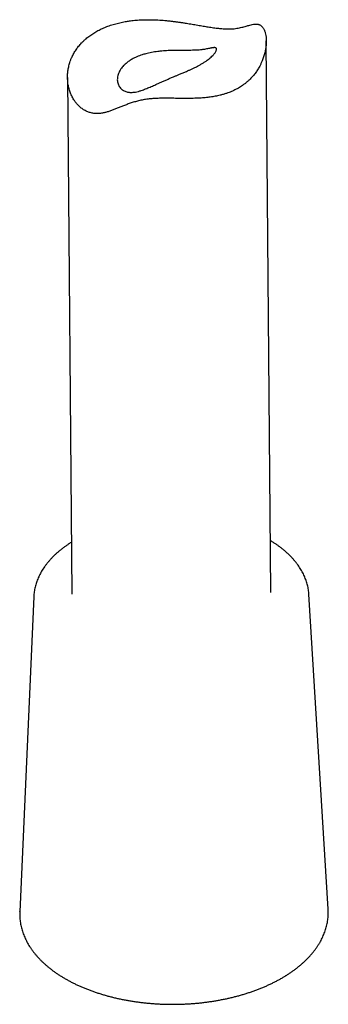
# Model space of a CAD drawing. Header units: millimetres. Extents: x 8 to 1191, y 12 to 1197.
# Tile 14 of 60: x 1132 to 1156, y 236 to 311. Entities that reach past the tile are written whole.
import ezdxf

# ---------------------------------------------------------------- set-up
doc = ezdxf.new("R2010")
doc.units = ezdxf.units.MM

msp = doc.modelspace()

# ---------------------------------------------------------------- linework, layer by layer
at = {"color": 7, "linetype": 'Continuous', "lineweight": 30}
for p, q in [((1151.314, 267.447), (1150.968, 309.049)), ((1135.991, 306.301), (1136.314, 267.322)), ((1136.282, 271.23), (1136.254, 271.213)), ((1133.449, 267.14), (1132.391, 243.359)), ((1155.634, 243.552), (1154.181, 267.312)), ((1154.181, 267.308), (1154.181, 267.312)), ((1132.391, 243.359), (1132.391, 243.364))]:
    msp.add_line(p, q, dxfattribs=at)
for points, knots in [([(1138.85, 310.093), (1138.773, 310.06), (1138.577, 309.978), (1138.279, 309.83), (1137.96, 309.646), (1137.659, 309.442), (1137.409, 309.244), (1137.208, 309.062), (1137.02, 308.874), (1136.824, 308.65), (1136.627, 308.384), (1136.455, 308.105), (1136.324, 307.846), (1136.228, 307.615), (1136.146, 307.38), (1136.072, 307.107), (1136.016, 306.794), (1135.989, 306.478), (1135.99, 306.194), (1136.009, 305.947), (1136.044, 305.701), (1136.106, 305.423), (1136.207, 305.118), (1136.316, 304.873), (1136.42, 304.686), (1136.515, 304.535), (1136.644, 304.358), (1136.816, 304.165), (1136.991, 304.011), (1137.141, 303.902), (1137.26, 303.827), (1137.384, 303.761), (1137.511, 303.704), (1137.64, 303.657), (1137.772, 303.62), (1137.907, 303.592), (1138.045, 303.574), (1138.186, 303.566), (1138.329, 303.568), (1138.473, 303.58), (1138.65, 303.607), (1138.86, 303.656), (1139.105, 303.73), (1139.354, 303.818), (1139.608, 303.917), (1139.869, 304.022), (1140.139, 304.132), (1140.421, 304.241), (1140.715, 304.347), (1141.023, 304.446), (1141.293, 304.52), (1141.519, 304.572), (1141.695, 304.607), (1141.876, 304.637), (1142.059, 304.662), (1142.244, 304.682), (1142.431, 304.697), (1142.62, 304.709), (1142.877, 304.721), (1143.205, 304.727), (1143.557, 304.727), (1143.867, 304.724), (1144.132, 304.72), (1144.397, 304.716), (1144.662, 304.713), (1144.926, 304.712), (1145.189, 304.713), (1145.45, 304.717), (1145.711, 304.725), (1146.016, 304.74), (1146.362, 304.766), (1146.745, 304.81), (1147.121, 304.871), (1147.447, 304.941), (1147.731, 305.016), (1148.02, 305.106), (1148.346, 305.23), (1148.698, 305.396), (1149.032, 305.589), (1149.31, 305.784), (1149.53, 305.964), (1149.726, 306.144), (1149.925, 306.353), (1150.13, 306.604), (1150.314, 306.869), (1150.459, 307.116), (1150.573, 307.341), (1150.676, 307.573), (1150.776, 307.845), (1150.864, 308.155), (1150.927, 308.467), (1150.959, 308.741), (1150.971, 308.992), (1150.966, 309.22), (1150.94, 309.452), (1150.902, 309.632), (1150.862, 309.764), (1150.827, 309.857), (1150.787, 309.942), (1150.743, 310.02), (1150.695, 310.089), (1150.642, 310.15), (1150.586, 310.201), (1150.525, 310.243), (1150.461, 310.276), (1150.387, 310.303), (1150.301, 310.321), (1150.203, 310.327), (1150.101, 310.323), (1149.976, 310.307), (1149.826, 310.275), (1149.668, 310.233), (1149.515, 310.189), (1149.368, 310.146), (1149.206, 310.1), (1149.034, 310.056), (1148.85, 310.017), (1148.652, 309.984), (1148.44, 309.962), (1148.21, 309.952), (1147.994, 309.954), (1147.8, 309.963), (1147.631, 309.975), (1147.456, 309.992), (1147.275, 310.012), (1147.089, 310.035), (1146.897, 310.062), (1146.7, 310.092), (1146.437, 310.134), (1146.104, 310.19), (1145.695, 310.261), (1145.275, 310.332), (1144.908, 310.393), (1144.597, 310.44), (1144.344, 310.477), (1144.09, 310.511), (1143.835, 310.543), (1143.578, 310.571), (1143.234, 310.604), (1142.876, 310.63), (1142.454, 310.649), (1142.054, 310.655), (1141.605, 310.646), (1141.161, 310.619), (1140.771, 310.578), (1140.39, 310.522), (1140.019, 310.452), (1139.616, 310.354), (1139.223, 310.236), (1138.975, 310.141), (1138.85, 310.093)], [0, 0, 0, 0, 0.006108, 0.01535, 0.024629, 0.034022, 0.043454, 0.049798, 0.055907, 0.065146, 0.074422, 0.083808, 0.09323, 0.099565, 0.105772, 0.115157, 0.124577, 0.134103, 0.143664, 0.150092, 0.156513, 0.166237, 0.176002, 0.185906, 0.190885, 0.195864, 0.202577, 0.211412, 0.220298, 0.224801, 0.229304, 0.233842, 0.238379, 0.242803, 0.247227, 0.251688, 0.256149, 0.260687, 0.265224, 0.269799, 0.274374, 0.282019, 0.289701, 0.297397, 0.305158, 0.312927, 0.320755, 0.328595, 0.336463, 0.344269, 0.352114, 0.356092, 0.360071, 0.364089, 0.368108, 0.372018, 0.375929, 0.379878, 0.383826, 0.391854, 0.399938, 0.405356, 0.410775, 0.416235, 0.421696, 0.427228, 0.43276, 0.438322, 0.443885, 0.44959, 0.458204, 0.466844, 0.475567, 0.484319, 0.490196, 0.496531, 0.506134, 0.515783, 0.52558, 0.535429, 0.54207, 0.547755, 0.55635, 0.564978, 0.573699, 0.582451, 0.588331, 0.594364, 0.603481, 0.612629, 0.621874, 0.631156, 0.637396, 0.645217, 0.653071, 0.661008, 0.665004, 0.669, 0.672924, 0.676848, 0.68081, 0.684771, 0.688818, 0.692864, 0.696953, 0.701041, 0.706492, 0.711944, 0.717442, 0.72294, 0.731264, 0.739602, 0.745189, 0.751758, 0.758339, 0.764927, 0.77159, 0.778268, 0.785056, 0.791875, 0.798754, 0.803128, 0.807502, 0.811911, 0.81632, 0.8208, 0.825279, 0.829791, 0.834303, 0.843035, 0.851815, 0.860686, 0.869598, 0.874797, 0.879997, 0.885223, 0.890449, 0.895728, 0.901006, 0.911612, 0.917814, 0.92719, 0.9366, 0.946116, 0.95567, 0.962092, 0.971493, 0.980931, 0.990446, 1, 1, 1, 1]), ([(1140.747, 307.609), (1140.782, 307.631), (1140.872, 307.685), (1141.025, 307.766), (1141.208, 307.851), (1141.401, 307.929), (1141.582, 307.992), (1141.744, 308.043), (1141.909, 308.089), (1142.1, 308.135), (1142.322, 308.181), (1142.55, 308.221), (1142.758, 308.25), (1142.941, 308.271), (1143.122, 308.289), (1143.329, 308.305), (1143.565, 308.319), (1143.801, 308.328), (1144.011, 308.333), (1144.189, 308.336), (1144.36, 308.337), (1144.549, 308.338), (1144.759, 308.338), (1144.963, 308.338), (1145.14, 308.338), (1145.325, 308.34), (1145.516, 308.344), (1145.728, 308.352), (1145.926, 308.365), (1146.092, 308.382), (1146.25, 308.403), (1146.4, 308.428), (1146.553, 308.457), (1146.691, 308.486), (1146.801, 308.509), (1146.888, 308.525), (1146.956, 308.536), (1147.018, 308.543), (1147.072, 308.546), (1147.119, 308.542), (1147.159, 308.533), (1147.19, 308.516), (1147.212, 308.491), (1147.224, 308.455), (1147.224, 308.405), (1147.205, 308.337), (1147.167, 308.256), (1147.108, 308.163), (1147.03, 308.06), (1146.931, 307.949), (1146.812, 307.832), (1146.673, 307.711), (1146.516, 307.589), (1146.343, 307.467), (1146.151, 307.346), (1145.942, 307.225), (1145.717, 307.106), (1145.496, 306.997), (1145.286, 306.9), (1145.111, 306.822), (1144.915, 306.736), (1144.697, 306.644), (1144.455, 306.543), (1144.234, 306.451), (1144.055, 306.376), (1143.859, 306.294), (1143.647, 306.204), (1143.4, 306.097), (1143.157, 305.99), (1142.936, 305.892), (1142.737, 305.803), (1142.559, 305.723), (1142.384, 305.646), (1142.213, 305.571), (1142.043, 305.499), (1141.876, 305.431), (1141.711, 305.368), (1141.527, 305.304), (1141.325, 305.243), (1141.124, 305.197), (1140.946, 305.173), (1140.806, 305.166), (1140.688, 305.171), (1140.574, 305.183), (1140.45, 305.209), (1140.319, 305.253), (1140.197, 305.312), (1140.099, 305.379), (1140.008, 305.459), (1139.925, 305.552), (1139.848, 305.675), (1139.79, 305.809), (1139.754, 305.955), (1139.739, 306.108), (1139.746, 306.268), (1139.776, 306.432), (1139.83, 306.6), (1139.908, 306.769), (1140.003, 306.925), (1140.107, 307.064), (1140.203, 307.172), (1140.3, 307.269), (1140.396, 307.356), (1140.505, 307.444), (1140.621, 307.529), (1140.705, 307.582), (1140.747, 307.609)], [0, 0, 0, 0, 0.006177, 0.01554, 0.024904, 0.034419, 0.043935, 0.050348, 0.056525, 0.065889, 0.075252, 0.084768, 0.094285, 0.1007, 0.106847, 0.116171, 0.125496, 0.134985, 0.144475, 0.150879, 0.156749, 0.165659, 0.174569, 0.183644, 0.192718, 0.198845, 0.209961, 0.221079, 0.232415, 0.243753, 0.251892, 0.264238, 0.276586, 0.289115, 0.301645, 0.310075, 0.318597, 0.327154, 0.335712, 0.34441, 0.353108, 0.361971, 0.370833, 0.379764, 0.390934, 0.402104, 0.413512, 0.42492, 0.436097, 0.447274, 0.458695, 0.470116, 0.481284, 0.492452, 0.503843, 0.515233, 0.526854, 0.538474, 0.547363, 0.556252, 0.562248, 0.573576, 0.584905, 0.593574, 0.602243, 0.608089, 0.619125, 0.630162, 0.641373, 0.652585, 0.661367, 0.670193, 0.67902, 0.687971, 0.696922, 0.705994, 0.715065, 0.724174, 0.737153, 0.750128, 0.760014, 0.7699, 0.77656, 0.783014, 0.792832, 0.80265, 0.812689, 0.822728, 0.829524, 0.840687, 0.85185, 0.863242, 0.874635, 0.886114, 0.897594, 0.909294, 0.920994, 0.933194, 0.945395, 0.954712, 0.964029, 0.970306, 0.977702, 0.985098, 0.992549, 1, 1, 1, 1]), ([(1136.254, 271.213), (1136.218, 271.19), (1136.116, 271.125), (1135.952, 271.014), (1135.763, 270.88), (1135.58, 270.742), (1135.404, 270.601), (1135.235, 270.458), (1135.072, 270.311), (1134.917, 270.161), (1134.769, 270.008), (1134.628, 269.853), (1134.494, 269.696), (1134.368, 269.536), (1134.25, 269.374), (1134.139, 269.21), (1134.037, 269.044), (1133.942, 268.877), (1133.856, 268.708), (1133.778, 268.538), (1133.708, 268.367), (1133.646, 268.195), (1133.593, 268.021), (1133.547, 267.848), (1133.51, 267.674), (1133.481, 267.499), (1133.461, 267.325), (1133.451, 267.205), (1133.45, 267.145), (1133.45, 267.142)], [0, 0, 0, 0, 0.021056, 0.060863, 0.100675, 0.140481, 0.180276, 0.220053, 0.259804, 0.299521, 0.339193, 0.378811, 0.418364, 0.457839, 0.497226, 0.536514, 0.57569, 0.614747, 0.653676, 0.692472, 0.731132, 0.769657, 0.808049, 0.846316, 0.884467, 0.922515, 0.960477, 0.998371, 1, 1, 1, 1]), ([(1154.18, 267.308), (1154.179, 267.334), (1154.174, 267.418), (1154.158, 267.56), (1154.132, 267.734), (1154.098, 267.907), (1154.055, 268.079), (1154.005, 268.25), (1153.946, 268.421), (1153.879, 268.59), (1153.804, 268.759), (1153.721, 268.926), (1153.63, 269.091), (1153.531, 269.255), (1153.425, 269.417), (1153.31, 269.578), (1153.188, 269.736), (1153.058, 269.892), (1152.921, 270.046), (1152.776, 270.197), (1152.624, 270.346), (1152.465, 270.492), (1152.299, 270.635), (1152.126, 270.775), (1151.946, 270.911), (1151.76, 271.045), (1151.568, 271.175), (1151.408, 271.278), (1151.31, 271.336), (1151.281, 271.354)], [0, 0, 0, 0, 0.016774, 0.054344, 0.091941, 0.129586, 0.167299, 0.205098, 0.242997, 0.28101, 0.319145, 0.357408, 0.395802, 0.434327, 0.472979, 0.511754, 0.550643, 0.589638, 0.628728, 0.667904, 0.707153, 0.746464, 0.785828, 0.825235, 0.864675, 0.904141, 0.943625, 0.98312, 1, 1, 1, 1]), ([(1132.392, 243.364), (1132.39, 243.327), (1132.385, 243.228), (1132.387, 243.068), (1132.395, 242.885), (1132.412, 242.701), (1132.438, 242.518), (1132.471, 242.335), (1132.512, 242.154), (1132.562, 241.972), (1132.619, 241.792), (1132.685, 241.613), (1132.759, 241.435), (1132.84, 241.258), (1132.93, 241.082), (1133.028, 240.908), (1133.134, 240.735), (1133.247, 240.564), (1133.369, 240.395), (1133.498, 240.228), (1133.634, 240.064), (1133.778, 239.901), (1133.93, 239.741), (1134.089, 239.584), (1134.254, 239.429), (1134.427, 239.277), (1134.607, 239.128), (1134.794, 238.983), (1134.987, 238.84), (1135.186, 238.701), (1135.392, 238.565), (1135.603, 238.432), (1135.821, 238.303), (1136.044, 238.178), (1136.273, 238.056), (1136.508, 237.938), (1136.747, 237.824), (1136.992, 237.714), (1137.241, 237.607), (1137.495, 237.505), (1137.754, 237.407), (1138.017, 237.313), (1138.284, 237.224), (1138.555, 237.138), (1138.83, 237.057), (1139.108, 236.98), (1139.39, 236.908), (1139.674, 236.84), (1139.962, 236.777), (1140.253, 236.718), (1140.546, 236.664), (1140.842, 236.614), (1141.14, 236.569), (1141.439, 236.528), (1141.741, 236.492), (1142.044, 236.461), (1142.348, 236.435), (1142.654, 236.413), (1142.96, 236.396), (1143.268, 236.384), (1143.575, 236.377), (1143.883, 236.374), (1144.192, 236.376), (1144.5, 236.383), (1144.807, 236.394), (1145.114, 236.41), (1145.421, 236.432), (1145.726, 236.457), (1146.03, 236.488), (1146.333, 236.523), (1146.634, 236.563), (1146.934, 236.607), (1147.231, 236.656), (1147.526, 236.71), (1147.819, 236.768), (1148.109, 236.831), (1148.397, 236.898), (1148.681, 236.969), (1148.962, 237.045), (1149.24, 237.126), (1149.514, 237.211), (1149.785, 237.299), (1150.051, 237.393), (1150.313, 237.49), (1150.571, 237.591), (1150.825, 237.697), (1151.073, 237.806), (1151.317, 237.92), (1151.556, 238.037), (1151.79, 238.158), (1152.018, 238.283), (1152.236, 238.409), (1152.398, 238.507), (1152.486, 238.562), (1152.506, 238.575)], [0, 0, 0, 0, 0.006467, 0.017086, 0.027702, 0.038319, 0.048941, 0.059574, 0.070223, 0.08089, 0.091581, 0.102299, 0.113045, 0.123821, 0.134629, 0.145469, 0.15634, 0.167242, 0.178172, 0.18913, 0.200113, 0.211119, 0.222145, 0.233189, 0.244248, 0.25532, 0.266402, 0.277493, 0.288591, 0.299693, 0.310799, 0.321907, 0.333016, 0.344124, 0.355232, 0.366338, 0.377441, 0.388543, 0.399641, 0.410736, 0.421828, 0.432917, 0.444002, 0.455084, 0.466163, 0.477238, 0.48831, 0.49938, 0.510447, 0.52151, 0.532572, 0.543631, 0.554688, 0.565743, 0.576796, 0.587848, 0.598898, 0.609947, 0.620995, 0.632042, 0.643089, 0.654136, 0.665182, 0.676228, 0.687275, 0.698322, 0.709369, 0.720417, 0.731467, 0.742517, 0.753569, 0.764623, 0.775678, 0.786735, 0.797795, 0.808857, 0.819922, 0.830989, 0.84206, 0.853133, 0.86421, 0.87529, 0.886374, 0.897461, 0.908552, 0.919647, 0.930746, 0.941848, 0.952954, 0.964063, 0.975175, 0.98629, 0.996818, 1, 1, 1, 1]), ([(1152.506, 238.575), (1152.543, 238.599), (1152.651, 238.668), (1152.825, 238.784), (1153.025, 238.925), (1153.219, 239.07), (1153.406, 239.218), (1153.587, 239.369), (1153.761, 239.523), (1153.928, 239.679), (1154.088, 239.839), (1154.24, 240.001), (1154.386, 240.165), (1154.524, 240.332), (1154.654, 240.501), (1154.776, 240.673), (1154.891, 240.846), (1154.997, 241.021), (1155.096, 241.197), (1155.187, 241.375), (1155.269, 241.554), (1155.343, 241.734), (1155.41, 241.915), (1155.467, 242.098), (1155.517, 242.28), (1155.559, 242.464), (1155.592, 242.647), (1155.617, 242.831), (1155.633, 243.015), (1155.642, 243.199), (1155.643, 243.378), (1155.637, 243.494), (1155.634, 243.549)], [0, 0, 0, 0, 0.018294, 0.0529, 0.087511, 0.122118, 0.156717, 0.191305, 0.225876, 0.260424, 0.294943, 0.329426, 0.363865, 0.398253, 0.432581, 0.466841, 0.501026, 0.535127, 0.569139, 0.603056, 0.636873, 0.67059, 0.704205, 0.73772, 0.77114, 0.804471, 0.837722, 0.870904, 0.904029, 0.937112, 0.970168, 1, 1, 1, 1])]:
    msp.add_open_spline(points, degree=3, knots=knots, dxfattribs=at)

doc.saveas('drawing.dxf')
